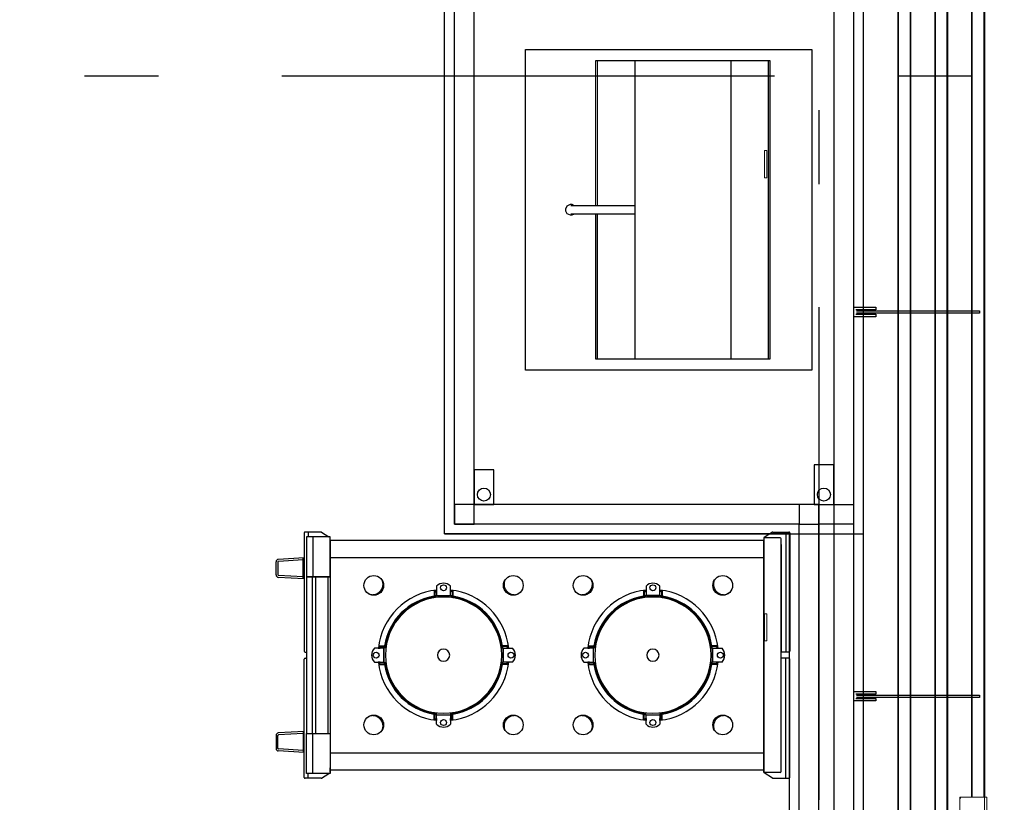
# Model space of a CAD drawing. Header units: millimetres. Extents: x -285236 to 84130, y -470 to 79511.
# Tile 129 of 192: x 8336 to 10334, y 42308 to 43897. Entities that reach past the tile are written whole.
import ezdxf

# ---------------------------------------------------------------- set-up
doc = ezdxf.new("R2010")
doc.units = ezdxf.units.MM
doc.linetypes.add('NLRS_stramien', pattern=[1650, 1000, -250, 150, -250])
doc.layers.add('XREF', color=254, linetype='Continuous')

msp = doc.modelspace()

# ---------------------------------------------------------------- linework, layer by layer
at = {"layer": 'XREF', "linetype": 'NLRS_stramien'}
for p, q in [((9957.8696, 77962.7572), (9957.8696, 8370.0218)), ((-47232.6128, 43782.6047), (64223.889, 43782.6047))]:
    msp.add_line(p, q, dxfattribs=at)
at = {"layer": 'XREF'}
for p, q in [((10268.3725, 45078.5919), (10268.3725, 42318.5919)), ((10268.3725, 42318.5919), (10268.3725, 45078.5919)), ((10293.243, 42318.5919), (10293.243, 45078.5919)), ((10293.5952, 45078.5919), (10293.5952, 42318.5919)), ((9584.4891, 43207.9006), (9584.4891, 43812.7901)), ((9778.6299, 43812.7901), (9778.6299, 43208.3809)), ((9854.8025, 43812.7901), (9854.8025, 43208.3809)), ((9454.3415, 43519.651), (9584.4891, 43519.651)), ((9584.4891, 43501.666), (9454.3415, 43501.666)), ((9504.0633, 43501.666), (9504.0633, 43207.9006)), ((9508.2962, 43207.9006), (9508.2962, 43501.666)), ((8912.8129, 42854.5954), (8912.8129, 42614.5954)), ((8947.1349, 42856.5954), (8914.8129, 42856.5954)), ((8920.9092, 42856.5954), (8920.9092, 42846.7454)), ((8948.2076, 42856.2834), (8963.2165, 42846.7454)), ((9197.8696, 42852.6047), (10047.8696, 42852.6047)), ((9863.4182, 42856.2834), (9846.7402, 42845.6847)), ((9864.4909, 42856.5954), (9896.8129, 42856.5954)), ((9890.7166, 42856.5954), (9890.7166, 42612.5954)), ((9898.8129, 42854.5954), (9898.8129, 42614.5954)), ((9845.8129, 42843.9967), (9845.8129, 42835.0954)), ((9878.8129, 42844.5954), (9847.8129, 42844.5954)), ((9880.8129, 42831.0954), (9880.8129, 42613.5954)), ((8855.8097, 42769.4153), (8855.8097, 42796.0009)), ((8859.8097, 42796.0009), (8859.8097, 42769.4153)), ((8912.8129, 42804.1498), (8860.5084, 42800.9918)), ((8910.9363, 42800.0292), (8860.7495, 42796.9991)), ((8910.9363, 42761.3797), (8910.9363, 42804.0365)), ((8910.9363, 42765.387), (8860.7495, 42768.4171)), ((8912.8129, 42761.2664), (8860.5084, 42764.4244)), ((8928.9055, 42765.5954), (8928.9055, 42447.5954)), ((8935.8129, 42765.5954), (8935.8129, 42447.5954)), ((8960.8129, 42765.5954), (8960.8129, 42447.5954)), ((9176.8129, 42723.3454), (9175.6129, 42723.3454)), ((9214.8129, 42723.3454), (9216.0129, 42723.3454)), ((9601.8129, 42723.3454), (9600.6129, 42723.3454)), ((9639.8129, 42723.3454), (9641.0129, 42723.3454)), ((8914.8129, 42612.5954), (8917.9429, 42612.5954)), ((9079.0629, 42625.5954), (9079.0629, 42626.7954)), ((9312.5629, 42625.5954), (9312.5629, 42626.7954)), ((9504.0629, 42625.5954), (9504.0629, 42626.7954)), ((9737.5629, 42625.5954), (9737.5629, 42626.7954)), ((9896.8129, 42612.5954), (9881.8129, 42612.5954)), ((8912.8129, 42358.5954), (8912.8129, 42598.5954)), ((8914.8129, 42600.5954), (8917.9429, 42600.5954)), ((9079.0629, 42587.5954), (9079.0629, 42586.3954)), ((9312.5629, 42587.5954), (9312.5629, 42586.3954)), ((9504.0629, 42587.5954), (9504.0629, 42586.3954)), ((9737.5629, 42587.5954), (9737.5629, 42586.3954)), ((9880.8129, 42382.0954), (9880.8129, 42599.5954)), ((9896.8129, 42600.5954), (9881.8129, 42600.5954)), ((9890.7166, 42356.5954), (9890.7166, 42600.5954)), ((9898.8129, 42358.5954), (9898.8129, 42598.5954)), ((9176.8129, 42489.8454), (9175.6129, 42489.8454)), ((9214.8129, 42489.8454), (9216.0129, 42489.8454)), ((9601.8129, 42489.8454), (9600.6129, 42489.8454)), ((9639.8129, 42489.8454), (9641.0129, 42489.8454)), ((8912.8129, 42451.9245), (8860.5084, 42448.7665)), ((8910.9363, 42447.8039), (8860.7495, 42444.7737)), ((8910.9363, 42451.8112), (8910.9363, 42409.1544)), ((8855.8097, 42443.7756), (8855.8097, 42417.19)), ((8859.8097, 42417.19), (8859.8097, 42443.7756)), ((8912.8129, 42409.0411), (8860.5084, 42412.1991)), ((8910.9363, 42413.1617), (8860.7495, 42416.1918)), ((8965.8129, 42369.1941), (8965.8129, 42378.0954)), ((9845.8129, 42369.1941), (9845.8129, 42378.0954)), ((9863.4182, 42356.9074), (9846.7402, 42367.5062)), ((9878.8129, 42368.5954), (9847.8129, 42368.5954)), ((8947.1349, 42356.5954), (8914.8129, 42356.5954)), ((8920.9092, 42356.5954), (8920.9092, 42366.4454)), ((8948.2076, 42356.9074), (8963.2165, 42366.4454)), ((9864.4909, 42356.5954), (9896.8129, 42356.5954))]:
    msp.add_line(p, q, dxfattribs=at)
at = {"layer": 'XREF', "lineweight": 18}
for p, q in [((9508.2962, 43519.651), (9508.2962, 43812.7901)), ((9846.9553, 43575.7742), (9846.9553, 43630.7742)), ((9851.9553, 43630.7742), (9846.9553, 43630.7742)), ((9851.9553, 43630.7742), (9851.9553, 43575.7742)), ((9851.9553, 43575.7742), (9846.9553, 43575.7742)), ((9846.9553, 42635.7742), (9846.9553, 42690.7742)), ((9851.9553, 42690.7742), (9846.9553, 42690.7742)), ((9851.9553, 42690.7742), (9851.9553, 42635.7742)), ((9851.9553, 42635.7742), (9846.9553, 42635.7742))]:
    msp.add_line(p, q, dxfattribs=at)
at = {"layer": 'XREF', "linetype": 'Continuous'}
for p, q in [((8965.8129, 42804.5954), (9845.8129, 42804.5954)), ((8965.8129, 42408.5954), (9845.8129, 42408.5954))]:
    msp.add_line(p, q, dxfattribs=at)
at = {"layer": 'XREF', "lineweight": 9}
for p, q in [((10293.5952, 42318.5919), (10243.5952, 42318.5919)), ((10243.5952, 42318.5919), (10243.5952, 42238.5919)), ((10245.5952, 42316.5919), (10243.5952, 42316.5919)), ((10293.5952, 42238.5919), (10293.5952, 42318.5919)), ((10293.5952, 42318.5919), (10298.5952, 42318.5919)), ((10298.5952, 42318.5919), (10298.5952, 42238.5919))]:
    msp.add_line(p, q, dxfattribs=at)
at = {"layer": 'XREF', "flags": 128}
for points in [[(9197.8696, 46602.6047), (10047.8696, 46602.6047), (10047.8696, 40852.6047), (9197.8696, 40852.6047), (9197.8696, 41072.6047), (9897.8696, 41072.6047), (9897.8696, 42852.6047), (9197.8696, 42852.6047)], [(9943.674, 43185.1099), (9362.5064, 43185.1099), (9362.5064, 43836.0612), (9943.674, 43836.0612)]]:
    msp.add_lwpolyline(points, close=True, dxfattribs=at)
for points in [[(10143.4909, 40852.6047), (10143.4909, 46596.5336), (10118.4364, 46596.424), (10143.8371, 46596.424), (10143.8371, 40852.6047), (10118.3559, 40852.6047), (10118.3559, 46596.424), (10118.3559, 40852.6047)], [(10218.367, 40852.6047), (10218.367, 46596.5336), (10193.4965, 46596.5336), (10193.4965, 40852.6047), (10193.4965, 46596.424), (10218.7162, 46596.424), (10218.7162, 40852.6047), (10193.4965, 40852.6047)], [(9504.0633, 43212.761), (9504.0633, 43208.3809), (9859.0355, 43208.3809), (9859.0355, 43812.7901), (9504.0633, 43812.7901), (9504.0633, 43519.651)], [(9460.6807, 43501.666), (9456.4478, 43499.5597), (9453.2883, 43499.5597), (9446.949, 43502.7192), (9443.7692, 43508.0256), (9443.7692, 43512.2585), (9446.949, 43518.5978), (9453.2883, 43521.7573), (9456.4478, 43521.7573), (9460.6807, 43519.651)], [(10027.5204, 43312.6509), (10073.5573, 43312.6509), (10073.5573, 43307.6238), (10032.5474, 43307.6238)], [(10032.5474, 43298.6281), (10073.5573, 43298.6281), (10073.5573, 43293.6011), (10027.5204, 43293.6011)], [(10034.1349, 43305.5072), (10283.3689, 43305.5072), (10283.3689, 43300.4802), (10034.1349, 43300.4802)], [(8930.8129, 42846.7454), (8930.8129, 42765.5954), (8965.8129, 42765.5954), (8965.8129, 42846.7454), (8930.8129, 42846.7454), (8917.9429, 42846.7454), (8917.9429, 42765.5954), (8930.8129, 42765.5954)], [(9845.8129, 42842.5954), (9845.8129, 42606.5954), (9845.8129, 42839.5954), (8965.8129, 42839.5954), (8965.8129, 42606.5954), (8965.8129, 42373.5954), (9845.8129, 42373.5954), (9845.8129, 42606.5954), (9845.8129, 42370.5954)], [(9880.8129, 42370.5954), (9880.8129, 42606.5954), (9880.8129, 42842.5954)], [(8965.8129, 42765.5954), (8917.9429, 42765.5954), (8917.9429, 42447.5954), (8965.8129, 42447.5954)], [(9176.8129, 42738.2313), (9176.8129, 42726.5617), (9176.8129, 42723.0557)], [(9178.3129, 42738.4391), (9178.3129, 42726.7572), (9178.3129, 42723.2906)], [(9180.3129, 42738.6892), (9180.3129, 42735.3454), (9181.8129, 42735.3454), (9181.8129, 42738.9536), (9181.8129, 42735.3454)], [(9180.8129, 42723.6382), (9180.8129, 42727.0467), (9180.8129, 42727.8454), (9195.8129, 42727.8454), (9210.8129, 42727.8454), (9210.8129, 42727.0467), (9210.8129, 42723.6382)], [(9181.8129, 42746.8226), (9181.8129, 42727.4554), (9209.8129, 42727.4554), (9209.8129, 42746.8226)], [(9211.3129, 42738.6892), (9211.3129, 42735.3454), (9209.8129, 42735.3454), (9209.8129, 42738.9536), (9209.8129, 42735.3454)], [(9213.3129, 42738.4391), (9213.3129, 42726.7572), (9213.3129, 42723.2906)], [(9214.8129, 42738.2313), (9214.8129, 42726.5617), (9214.8129, 42723.0557)], [(9601.8129, 42738.2313), (9601.8129, 42726.5617), (9601.8129, 42723.0557)], [(9603.3129, 42738.4391), (9603.3129, 42726.7572), (9603.3129, 42723.2906)], [(9606.8129, 42735.3454), (9606.8129, 42738.9536), (9606.8129, 42735.3454), (9605.3129, 42735.3454), (9605.3129, 42738.6892)], [(9635.8129, 42723.6382), (9635.8129, 42727.0467), (9635.8129, 42727.8454), (9620.8129, 42727.8454), (9605.8129, 42727.8454), (9605.8129, 42727.0467), (9605.8129, 42723.6382)], [(9606.8129, 42746.8226), (9606.8129, 42727.4554), (9634.8129, 42727.4554), (9634.8129, 42746.8226)], [(9636.3129, 42738.6892), (9636.3129, 42735.3454), (9634.8129, 42735.3454), (9634.8129, 42738.9536), (9634.8129, 42735.3454)], [(9638.3129, 42738.4391), (9638.3129, 42726.7572), (9638.3129, 42723.2906)], [(9639.8129, 42738.2313), (9639.8129, 42726.5617), (9639.8129, 42723.0557)], [(9175.6129, 42722.8536), (9175.6129, 42723.8454), (9172.6129, 42723.8454), (9172.6129, 42722.2923)], [(9178.3129, 42724.5954), (9179.3129, 42724.5954), (9179.3129, 42723.4361)], [(9213.3129, 42724.5954), (9212.3129, 42724.5954), (9212.3129, 42723.4361)], [(9216.0129, 42722.8536), (9216.0129, 42723.8454), (9219.0129, 42723.8454), (9219.0129, 42722.2923)], [(9600.6129, 42722.8536), (9600.6129, 42723.8454), (9597.6129, 42723.8454), (9597.6129, 42722.2923)], [(9603.3129, 42724.5954), (9604.3129, 42724.5954), (9604.3129, 42723.4361)], [(9637.3129, 42723.4361), (9637.3129, 42724.5954), (9638.3129, 42724.5954)], [(9641.0129, 42722.8536), (9641.0129, 42723.8454), (9644.0129, 42723.8454), (9644.0129, 42722.2923)], [(9080.1161, 42629.7954), (9078.5629, 42629.7954), (9078.5629, 42626.7954), (9079.5548, 42626.7954)], [(9312.0711, 42626.7954), (9313.0629, 42626.7954), (9313.0629, 42629.7954), (9311.5098, 42629.7954)], [(9504.5548, 42626.7954), (9503.5629, 42626.7954), (9503.5629, 42629.7954), (9505.1161, 42629.7954)], [(9737.0711, 42626.7954), (9738.0629, 42626.7954), (9738.0629, 42629.7954), (9736.5098, 42629.7954)], [(9055.5857, 42592.5954), (9074.9529, 42592.5954), (9074.9529, 42620.5954), (9055.5857, 42620.5954)], [(9063.7192, 42622.0954), (9067.0629, 42622.0954), (9067.0629, 42620.5954), (9063.4548, 42620.5954), (9067.0629, 42620.5954)], [(9063.9693, 42624.0954), (9075.6512, 42624.0954), (9079.1178, 42624.0954)], [(9064.1771, 42625.5954), (9075.8466, 42625.5954), (9079.3526, 42625.5954)], [(9078.7702, 42621.5954), (9075.3616, 42621.5954), (9074.5629, 42621.5954), (9074.5629, 42606.5954), (9074.5629, 42591.5954), (9075.3616, 42591.5954), (9078.7702, 42591.5954)], [(9077.8129, 42624.0954), (9077.8129, 42623.0954), (9078.9722, 42623.0954)], [(9327.4488, 42625.5954), (9315.7792, 42625.5954), (9312.2732, 42625.5954)], [(9327.6566, 42624.0954), (9315.9747, 42624.0954), (9312.508, 42624.0954)], [(9313.8129, 42624.0954), (9313.8129, 42623.0954), (9312.6536, 42623.0954)], [(9312.8557, 42621.5954), (9316.2642, 42621.5954), (9317.0629, 42621.5954), (9317.0629, 42606.5954), (9317.0629, 42591.5954), (9316.2642, 42591.5954), (9312.8557, 42591.5954)], [(9336.0401, 42592.5954), (9316.6729, 42592.5954), (9316.6729, 42620.5954), (9336.0401, 42620.5954)], [(9327.9066, 42622.0954), (9324.5629, 42622.0954), (9324.5629, 42620.5954), (9328.1711, 42620.5954)], [(9480.5857, 42592.5954), (9499.9529, 42592.5954), (9499.9529, 42620.5954), (9480.5857, 42620.5954)], [(9488.7192, 42622.0954), (9492.0629, 42622.0954), (9492.0629, 42620.5954), (9488.4548, 42620.5954), (9492.0629, 42620.5954)], [(9488.9693, 42624.0954), (9500.6512, 42624.0954), (9504.1178, 42624.0954)], [(9489.1771, 42625.5954), (9500.8466, 42625.5954), (9504.3526, 42625.5954)], [(9503.7702, 42621.5954), (9500.3616, 42621.5954), (9499.5629, 42621.5954), (9499.5629, 42606.5954), (9499.5629, 42591.5954), (9500.3616, 42591.5954), (9503.7702, 42591.5954)], [(9502.8129, 42624.0954), (9502.8129, 42623.0954), (9503.9722, 42623.0954)], [(9752.4488, 42625.5954), (9740.7792, 42625.5954), (9737.2732, 42625.5954)], [(9752.6566, 42624.0954), (9740.9747, 42624.0954), (9737.508, 42624.0954)], [(9738.8129, 42624.0954), (9738.8129, 42623.0954), (9737.6536, 42623.0954)], [(9737.8557, 42621.5954), (9741.2642, 42621.5954), (9742.0629, 42621.5954), (9742.0629, 42606.5954), (9742.0629, 42591.5954), (9741.2642, 42591.5954), (9737.8557, 42591.5954)], [(9761.0401, 42592.5954), (9741.6729, 42592.5954), (9741.6729, 42620.5954), (9761.0401, 42620.5954)], [(9753.1711, 42620.5954), (9749.5629, 42620.5954), (9749.5629, 42622.0954), (9752.9066, 42622.0954)], [(9063.7192, 42591.0954), (9067.0629, 42591.0954), (9067.0629, 42592.5954), (9063.4548, 42592.5954), (9067.0629, 42592.5954)], [(9063.9693, 42589.0954), (9075.6512, 42589.0954), (9079.1178, 42589.0954)], [(9064.1771, 42587.5954), (9075.8466, 42587.5954), (9079.3526, 42587.5954)], [(9078.9722, 42590.0954), (9077.8129, 42590.0954), (9077.8129, 42589.0954)], [(9327.4488, 42587.5954), (9315.7792, 42587.5954), (9312.2732, 42587.5954)], [(9327.6566, 42589.0954), (9315.9747, 42589.0954), (9312.508, 42589.0954)], [(9312.6536, 42590.0954), (9313.8129, 42590.0954), (9313.8129, 42589.0954)], [(9328.1711, 42592.5954), (9324.5629, 42592.5954), (9324.5629, 42591.0954), (9327.9066, 42591.0954)], [(9492.0629, 42592.5954), (9488.4548, 42592.5954), (9492.0629, 42592.5954), (9492.0629, 42591.0954), (9488.7192, 42591.0954)], [(9488.9693, 42589.0954), (9500.6512, 42589.0954), (9504.1178, 42589.0954)], [(9489.1771, 42587.5954), (9500.8466, 42587.5954), (9504.3526, 42587.5954)], [(9502.8129, 42589.0954), (9502.8129, 42590.0954), (9503.9722, 42590.0954)], [(9752.4488, 42587.5954), (9740.7792, 42587.5954), (9737.2732, 42587.5954)], [(9752.6566, 42589.0954), (9740.9747, 42589.0954), (9737.508, 42589.0954)], [(9738.8129, 42589.0954), (9738.8129, 42590.0954), (9737.6536, 42590.0954)], [(9753.1711, 42592.5954), (9749.5629, 42592.5954), (9749.5629, 42591.0954), (9752.9066, 42591.0954)], [(9079.5548, 42586.3954), (9078.5629, 42586.3954), (9078.5629, 42583.3954), (9080.1161, 42583.3954)], [(9312.0711, 42586.3954), (9313.0629, 42586.3954), (9313.0629, 42583.3954), (9311.5098, 42583.3954)], [(9505.1161, 42583.3954), (9503.5629, 42583.3954), (9503.5629, 42586.3954), (9504.5548, 42586.3954)], [(9736.5098, 42583.3954), (9738.0629, 42583.3954), (9738.0629, 42586.3954), (9737.0711, 42586.3954)], [(10027.5204, 42532.6701), (10073.5573, 42532.6701), (10073.5573, 42527.6431), (10032.5474, 42527.6431)], [(10032.5474, 42518.6474), (10073.5573, 42518.6474), (10073.5573, 42513.6204), (10027.5204, 42513.6204)], [(10034.1349, 42525.5264), (10283.3689, 42525.5264), (10283.3689, 42520.4994), (10034.1349, 42520.4994)], [(9175.6129, 42490.3373), (9175.6129, 42489.3454), (9172.6129, 42489.3454), (9172.6129, 42490.8986)], [(9176.8129, 42474.9596), (9176.8129, 42486.6291), (9176.8129, 42490.1351)], [(9178.3129, 42474.7518), (9178.3129, 42486.4337), (9178.3129, 42489.9003)], [(9178.3129, 42488.5954), (9179.3129, 42488.5954), (9179.3129, 42489.7547)], [(9180.8129, 42489.5527), (9180.8129, 42486.1442), (9180.8129, 42485.3454), (9195.8129, 42485.3454), (9210.8129, 42485.3454), (9210.8129, 42486.1442), (9210.8129, 42489.5527)], [(9213.3129, 42488.5954), (9212.3129, 42488.5954), (9212.3129, 42489.7547)], [(9213.3129, 42474.7518), (9213.3129, 42486.4337), (9213.3129, 42489.9003)], [(9214.8129, 42474.9596), (9214.8129, 42486.6291), (9214.8129, 42490.1351)], [(9216.0129, 42490.3373), (9216.0129, 42489.3454), (9219.0129, 42489.3454), (9219.0129, 42490.8986)], [(9597.6129, 42490.8986), (9597.6129, 42489.3454), (9600.6129, 42489.3454), (9600.6129, 42490.3373)], [(9601.8129, 42474.9596), (9601.8129, 42486.6291), (9601.8129, 42490.1351)], [(9603.3129, 42474.7518), (9603.3129, 42486.4337), (9603.3129, 42489.9003)], [(9603.3129, 42488.5954), (9604.3129, 42488.5954), (9604.3129, 42489.7547)], [(9605.8129, 42489.5527), (9605.8129, 42486.1442), (9605.8129, 42485.3454), (9620.8129, 42485.3454), (9635.8129, 42485.3454), (9635.8129, 42486.1442), (9635.8129, 42489.5527)], [(9637.3129, 42489.7547), (9637.3129, 42488.5954), (9638.3129, 42488.5954)], [(9638.3129, 42474.7518), (9638.3129, 42486.4337), (9638.3129, 42489.9003)], [(9639.8129, 42474.9596), (9639.8129, 42486.6291), (9639.8129, 42490.1351)], [(9641.0129, 42490.3373), (9641.0129, 42489.3454), (9644.0129, 42489.3454), (9644.0129, 42490.8986)], [(9180.3129, 42474.5017), (9180.3129, 42477.8454), (9181.8129, 42477.8454), (9181.8129, 42474.2373), (9181.8129, 42477.8454)], [(9181.8129, 42466.3682), (9181.8129, 42485.7354), (9209.8129, 42485.7354), (9209.8129, 42466.3682)], [(9211.3129, 42474.5017), (9211.3129, 42477.8454), (9209.8129, 42477.8454), (9209.8129, 42474.2373), (9209.8129, 42477.8454)], [(9605.3129, 42474.5017), (9605.3129, 42477.8454), (9606.8129, 42477.8454), (9606.8129, 42474.2373), (9606.8129, 42477.8454)], [(9606.8129, 42466.3682), (9606.8129, 42485.7354), (9634.8129, 42485.7354), (9634.8129, 42466.3682)], [(9636.3129, 42474.5017), (9636.3129, 42477.8454), (9634.8129, 42477.8454), (9634.8129, 42474.2373), (9634.8129, 42477.8454)], [(8930.8129, 42366.4454), (8930.8129, 42447.5954), (8965.8129, 42447.5954), (8965.8129, 42366.4454), (8930.8129, 42366.4454), (8917.9429, 42366.4454), (8917.9429, 42447.5954), (8930.8129, 42447.5954)]]:
    msp.add_lwpolyline(points, dxfattribs=at)
at = {"layer": 'XREF', "linetype": 'Continuous', "flags": 128}
for points in [[(9217.8696, 46582.6047), (10027.8696, 46582.6047), (10027.8696, 40872.6047), (9217.8696, 40872.6047), (9217.8696, 41052.6047), (9917.8696, 41052.6047), (9917.8696, 42872.6047), (9217.8696, 42872.6047)], [(9217.8696, 46542.6047), (9217.8696, 46582.6047), (9257.8696, 46582.6047), (9257.8696, 46542.6047), (9987.8696, 46542.6047), (9987.8696, 40912.6047), (9257.8696, 40912.6047), (9257.8696, 41012.6047), (9957.8696, 41012.6047), (9957.8696, 42912.6047), (9257.8696, 42912.6047), (9257.8696, 46542.6047)], [(9947.8696, 42912.6047), (9987.8696, 42912.6047), (9987.8696, 42992.6047), (9947.8696, 42992.6047)], [(9257.8696, 42912.6047), (9297.8696, 42912.6047), (9297.8696, 42982.6047), (9257.8696, 42982.6047)], [(9217.8696, 42872.6047), (9257.8696, 42872.6047), (9257.8696, 42912.6047), (9217.8696, 42912.6047)], [(9917.8696, 42872.6047), (9957.8696, 42872.6047), (9957.8696, 42912.6047), (9917.8696, 42912.6047)], [(10027.8696, 42872.6047), (9957.8696, 42872.6047), (9957.8696, 42912.6047), (10027.8696, 42912.6047)]]:
    msp.add_lwpolyline(points, close=True, dxfattribs=at)
at = {"layer": 'XREF', "linetype": 'Continuous'}
for centre in [(9277.8696, 42932.6047), (9967.8696, 42932.6047)]:
    msp.add_circle(centre, 13.2114, dxfattribs=at)
at = {"layer": 'XREF'}
for centre, radius in [((9054.1724, 42748.236), 20), ((9337.4535, 42748.236), 20), ((9479.1724, 42748.236), 20), ((9762.4535, 42748.236), 20), ((9195.8129, 42743.4554), 6), ((9620.8129, 42743.4554), 6), ((9058.9529, 42606.5954), 6), ((9332.6729, 42606.5954), 6), ((9483.9529, 42606.5954), 6), ((9757.6729, 42606.5954), 6), ((9054.1724, 42464.9549), 20), ((9195.8129, 42469.7354), 6), ((9337.4535, 42464.9549), 20), ((9479.1724, 42464.9549), 20), ((9620.8129, 42469.7354), 6), ((9762.4535, 42464.9549), 20)]:
    msp.add_circle(centre, radius, dxfattribs=at)
for centre, radius, start, end in [((8914.8129, 42854.5954), 2, 90, 180), ((8947.1349, 42854.5954), 2, 57.5644602, 90), ((9864.4909, 42854.5954), 2, 90, 122.4355398), ((9896.8129, 42854.5954), 2, 0, 90), ((9847.8129, 42843.9967), 2, 122.4355398, 180), ((9847.8129, 42842.5954), 2, 90, 180), ((9878.8129, 42842.5954), 2, 0, 90), ((8860.8097, 42796.0009), 5, 93.4551734, 180), ((8860.8097, 42796.0009), 1, 93.4551734, 180), ((8860.8097, 42769.4153), 5, 180, 266.5448266), ((8860.8097, 42769.4153), 1, 180, 266.5448266), ((9057.2697, 42751.3334), 15.6196, 19.8464599, 45), ((9052.9988, 42750.6674), 20.0338, 335.0712758, 356.4156628), ((9055.0659, 42750.5379), 17.9626, 356.4156628, 19.8464599), ((9195.8129, 42732.5398), 20, 45.572996, 134.427004), ((9336.5599, 42750.5379), 17.9626, 160.1535401, 183.5843372), ((9338.627, 42750.6674), 20.0338, 183.5843372, 204.9287242), ((9334.3561, 42751.3334), 15.6196, 135, 160.1535401), ((9482.2697, 42751.3334), 15.6196, 19.8464599, 45), ((9477.9988, 42750.6674), 20.0338, 335.0712758, 356.4156628), ((9480.0659, 42750.5379), 17.9626, 356.4156628, 19.8464599), ((9620.8129, 42732.5398), 20, 45.572996, 134.427004), ((9761.5599, 42750.5379), 17.9626, 160.1535401, 183.5843372), ((9763.627, 42750.6674), 20.0338, 183.5843372, 204.9287242), ((9759.3561, 42751.3334), 15.6196, 135, 160.1535401), ((9051.075, 42745.1386), 15.6196, 225, 250.1535401), ((9051.8704, 42747.3424), 17.9626, 250.1535401, 273.5843372), ((9051.7409, 42749.4096), 20.0338, 273.5843372, 294.9287242), ((9050.6486, 42751.7598), 22.6255, 294.9287242, 315), ((9195.8129, 42606.5954), 133, 96.0423284, 173.9576716), ((9050.6486, 42751.7598), 22.6255, 315, 335.0712758), ((9195.8129, 42606.5954), 133, 6.0423284, 83.9576716), ((9340.9773, 42751.7598), 22.6255, 204.9287242, 225), ((9340.9773, 42751.7598), 22.6255, 225, 245.0712758), ((9339.8849, 42749.4096), 20.0338, 245.0712758, 266.4156628), ((9339.7554, 42747.3424), 17.9626, 266.4156628, 289.8464599), ((9340.5509, 42745.1386), 15.6196, 289.8464599, 315), ((9476.075, 42745.1386), 15.6196, 225, 250.1535401), ((9476.8704, 42747.3424), 17.9626, 250.1535401, 273.5843372), ((9476.7409, 42749.4096), 20.0338, 273.5843372, 294.9287242), ((9475.6486, 42751.7598), 22.6255, 294.9287242, 315), ((9620.8129, 42606.5954), 133, 96.0423284, 173.9576716), ((9475.6486, 42751.7598), 22.6255, 315, 335.0712758), ((9620.8129, 42606.5954), 133, 6.0423284, 83.9576716), ((9765.9773, 42751.7598), 22.6255, 204.9287242, 225), ((9765.9773, 42751.7598), 22.6255, 225, 245.0712758), ((9764.8849, 42749.4096), 20.0338, 245.0712758, 266.4156628), ((9764.7554, 42747.3424), 17.9626, 266.4156628, 289.8464599), ((9765.5509, 42745.1386), 15.6196, 289.8464599, 315), ((9195.8129, 42606.5954), 121.25, 99.0154638, 170.9845362), ((9195.8129, 42606.5954), 118, 90, 180), ((9195.8129, 42606.5954), 119.25, 101.2183942, 168.7816058), ((9187.8379, 42718.8454), 16.025, 161.8194462, 167.9084399), ((9195.8129, 42606.5954), 119.25, 99.1679593, 100.5082958), ((9195.8129, 42606.5954), 121.25, 97.1063434, 98.2984769), ((9195.8129, 42606.5954), 119.25, 97.226158, 98.3031625), ((9195.8129, 42606.5954), 118, 0, 90), ((9195.8129, 42606.5954), 121.25, 81.7015231, 82.8936566), ((9195.8129, 42606.5954), 121.25, 81.7015231, 82.8936566), ((9195.8129, 42606.5954), 119.25, 81.6968375, 82.773842), ((9195.8129, 42606.5954), 119.25, 81.6968375, 82.773842), ((9195.8129, 42606.5954), 121.25, 9.0154638, 80.9845362), ((9195.8129, 42606.5954), 119.25, 79.4917042, 80.8320407), ((9195.8129, 42606.5954), 119.25, 79.4917042, 80.8320407), ((9195.8129, 42606.5954), 119.25, 79.4917042, 80.8320407), ((9203.7879, 42718.8454), 16.025, 12.0915601, 18.1805538), ((9195.8129, 42606.5954), 119.25, 11.2183942, 78.7816058), ((9620.8129, 42606.5954), 121.25, 99.0154638, 170.9845362), ((9620.8129, 42606.5954), 118, 90, 180), ((9620.8129, 42606.5954), 119.25, 101.2183942, 168.7816058), ((9612.8379, 42718.8454), 16.025, 161.8194462, 167.9084399), ((9620.8129, 42606.5954), 119.25, 99.1679593, 100.5082958), ((9620.8129, 42606.5954), 121.25, 97.1063434, 98.2984769), ((9620.8129, 42606.5954), 119.25, 97.226158, 98.3031625), ((9620.8129, 42606.5954), 118, 0, 90), ((9620.8129, 42606.5954), 121.25, 81.7015231, 82.8936566), ((9620.8129, 42606.5954), 121.25, 81.7015231, 82.8936566), ((9620.8129, 42606.5954), 119.25, 81.6968375, 82.773842), ((9620.8129, 42606.5954), 119.25, 81.6968375, 82.773842), ((9620.8129, 42606.5954), 121.25, 9.0154638, 80.9845362), ((9620.8129, 42606.5954), 119.25, 79.4917042, 80.8320407), ((9620.8129, 42606.5954), 119.25, 79.4917042, 80.8320407), ((9620.8129, 42606.5954), 119.25, 79.4917042, 80.8320407), ((9628.7879, 42718.8454), 16.025, 12.0915601, 18.1805538), ((9620.8129, 42606.5954), 119.25, 11.2183942, 78.7816058), ((9195.8129, 42606.5954), 119.25, 169.4917042, 170.8320407), ((9195.8129, 42606.5954), 119.25, 169.4917042, 170.8320407), ((9195.8129, 42606.5954), 119.25, 169.4917042, 170.8320407), ((9083.5629, 42614.5704), 16.025, 102.0915601, 108.1805538), ((9308.0629, 42614.5704), 16.025, 71.8194462, 77.9084399), ((9195.8129, 42606.5954), 119.25, 9.1679593, 10.5082958), ((9620.8129, 42606.5954), 119.25, 169.4917042, 170.8320407), ((9620.8129, 42606.5954), 119.25, 169.4917042, 170.8320407), ((9620.8129, 42606.5954), 119.25, 169.4917042, 170.8320407), ((9508.5629, 42614.5704), 16.025, 102.0915601, 108.1805538), ((9733.0629, 42614.5704), 16.025, 71.8194462, 77.9084399), ((9620.8129, 42606.5954), 119.25, 9.1679593, 10.5082958), ((8914.8129, 42614.5954), 2, 180, 270), ((9069.8686, 42606.5954), 20, 135.572996, 224.427004), ((9195.8129, 42606.5954), 121.25, 171.7015231, 172.8936566), ((9195.8129, 42606.5954), 121.25, 171.7015231, 172.8936566), ((9195.8129, 42606.5954), 119.25, 171.6968375, 172.773842), ((9195.8129, 42606.5954), 119.25, 171.6968375, 172.773842), ((9195.8129, 42606.5954), 12.5, 90, 180), ((9195.8129, 42606.5954), 12.5, 0, 90), ((9195.8129, 42606.5954), 119.25, 7.226158, 8.3031625), ((9195.8129, 42606.5954), 121.25, 7.1063434, 8.2984769), ((9321.7573, 42606.5954), 20, 315.572996, 44.427004), ((9494.8686, 42606.5954), 20, 135.572996, 224.427004), ((9620.8129, 42606.5954), 121.25, 171.7015231, 172.8936566), ((9620.8129, 42606.5954), 121.25, 171.7015231, 172.8936566), ((9620.8129, 42606.5954), 119.25, 171.6968375, 172.773842), ((9620.8129, 42606.5954), 119.25, 171.6968375, 172.773842), ((9620.8129, 42606.5954), 12.5, 90, 180), ((9620.8129, 42606.5954), 12.5, 0, 90), ((9620.8129, 42606.5954), 119.25, 7.226158, 8.3031625), ((9620.8129, 42606.5954), 121.25, 7.1063434, 8.2984769), ((9746.7573, 42606.5954), 20, 315.572996, 44.427004), ((9881.8129, 42613.5954), 1, 180, 270), ((9896.8129, 42614.5954), 2, 270, 0), ((8914.8129, 42598.5954), 2, 90, 180), ((9195.8129, 42606.5954), 133, 186.0423284, 263.9576716), ((9195.8129, 42606.5954), 121.25, 187.1063434, 188.2984769), ((9195.8129, 42606.5954), 121.25, 189.0154638, 260.9845362), ((9195.8129, 42606.5954), 119.25, 187.226158, 188.3031625), ((9195.8129, 42606.5954), 118, 180, 270), ((9195.8129, 42606.5954), 119.25, 189.1679593, 190.5082958), ((9195.8129, 42606.5954), 12.5, 180, 270), ((9195.8129, 42606.5954), 118, 270, 0), ((9195.8129, 42606.5954), 12.5, 270, 0), ((9195.8129, 42606.5954), 133, 276.0423284, 353.9576716), ((9195.8129, 42606.5954), 121.25, 279.0154638, 350.9845362), ((9195.8129, 42606.5954), 119.25, 349.4917042, 350.8320407), ((9195.8129, 42606.5954), 119.25, 349.4917042, 350.8320407), ((9195.8129, 42606.5954), 119.25, 349.4917042, 350.8320407), ((9195.8129, 42606.5954), 119.25, 351.6968375, 352.773842), ((9195.8129, 42606.5954), 119.25, 351.6968375, 352.773842), ((9195.8129, 42606.5954), 121.25, 351.7015231, 352.8936566), ((9195.8129, 42606.5954), 121.25, 351.7015231, 352.8936566), ((9620.8129, 42606.5954), 133, 186.0423284, 263.9576716), ((9620.8129, 42606.5954), 121.25, 187.1063434, 188.2984769), ((9620.8129, 42606.5954), 121.25, 189.0154638, 260.9845362), ((9620.8129, 42606.5954), 119.25, 187.226158, 188.3031625), ((9620.8129, 42606.5954), 118, 180, 270), ((9620.8129, 42606.5954), 119.25, 189.1679593, 190.5082958), ((9620.8129, 42606.5954), 12.5, 180, 270), ((9620.8129, 42606.5954), 118, 270, 0), ((9620.8129, 42606.5954), 12.5, 270, 0), ((9620.8129, 42606.5954), 133, 276.0423284, 353.9576716), ((9620.8129, 42606.5954), 121.25, 279.0154638, 350.9845362), ((9620.8129, 42606.5954), 119.25, 349.4917042, 350.8320407), ((9620.8129, 42606.5954), 119.25, 349.4917042, 350.8320407), ((9620.8129, 42606.5954), 119.25, 349.4917042, 350.8320407), ((9620.8129, 42606.5954), 119.25, 351.6968375, 352.773842), ((9620.8129, 42606.5954), 119.25, 351.6968375, 352.773842), ((9620.8129, 42606.5954), 121.25, 351.7015231, 352.8936566), ((9620.8129, 42606.5954), 121.25, 351.7015231, 352.8936566), ((9881.8129, 42599.5954), 1, 90, 180), ((9896.8129, 42598.5954), 2, 0, 90), ((9083.5629, 42598.6204), 16.025, 251.8194462, 257.9084399), ((9195.8129, 42606.5954), 119.25, 191.2183942, 258.7816058), ((9195.8129, 42606.5954), 119.25, 281.2183942, 348.7816058), ((9308.0629, 42598.6204), 16.025, 282.0915601, 288.1805538), ((9508.5629, 42598.6204), 16.025, 251.8194462, 257.9084399), ((9620.8129, 42606.5954), 119.25, 191.2183942, 258.7816058), ((9620.8129, 42606.5954), 119.25, 281.2183942, 348.7816058), ((9733.0629, 42598.6204), 16.025, 282.0915601, 288.1805538), ((9187.8379, 42494.3454), 16.025, 192.0915601, 198.1805538), ((9195.8129, 42606.5954), 119.25, 259.4917042, 260.8320407), ((9195.8129, 42606.5954), 119.25, 259.4917042, 260.8320407), ((9195.8129, 42606.5954), 119.25, 259.4917042, 260.8320407), ((9195.8129, 42606.5954), 119.25, 261.6968375, 262.773842), ((9195.8129, 42606.5954), 119.25, 261.6968375, 262.773842), ((9195.8129, 42606.5954), 119.25, 277.226158, 278.3031625), ((9195.8129, 42606.5954), 119.25, 279.1679593, 280.5082958), ((9203.7879, 42494.3454), 16.025, 341.8194462, 347.9084399), ((9612.8379, 42494.3454), 16.025, 192.0915601, 198.1805538), ((9620.8129, 42606.5954), 119.25, 259.4917042, 260.8320407), ((9620.8129, 42606.5954), 119.25, 259.4917042, 260.8320407), ((9620.8129, 42606.5954), 119.25, 259.4917042, 260.8320407), ((9620.8129, 42606.5954), 119.25, 261.6968375, 262.773842), ((9620.8129, 42606.5954), 119.25, 261.6968375, 262.773842), ((9620.8129, 42606.5954), 119.25, 277.226158, 278.3031625), ((9620.8129, 42606.5954), 119.25, 279.1679593, 280.5082958), ((9628.7879, 42494.3454), 16.025, 341.8194462, 347.9084399), ((9051.075, 42468.0523), 15.6196, 109.8464599, 135), ((9051.8704, 42465.8484), 17.9626, 86.4156628, 109.8464599), ((9051.7409, 42463.7813), 20.0338, 65.0712758, 86.4156628), ((9050.6486, 42461.4311), 22.6255, 45, 65.0712758), ((9050.6486, 42461.4311), 22.6255, 24.9287242, 45), ((9052.9988, 42462.5235), 20.0338, 3.5843372, 24.9287242), ((9195.8129, 42606.5954), 121.25, 261.7015231, 262.8936566), ((9195.8129, 42606.5954), 121.25, 261.7015231, 262.8936566), ((9195.8129, 42606.5954), 121.25, 277.1063434, 278.2984769), ((9338.627, 42462.5235), 20.0338, 155.0712758, 176.4156628), ((9340.9773, 42461.4311), 22.6255, 135, 155.0712758), ((9340.9773, 42461.4311), 22.6255, 114.9287242, 135), ((9339.8849, 42463.7813), 20.0338, 93.5843372, 114.9287242), ((9339.7554, 42465.8484), 17.9626, 70.1535401, 93.5843372), ((9340.5509, 42468.0523), 15.6196, 45, 70.1535401), ((9476.075, 42468.0523), 15.6196, 109.8464599, 135), ((9476.8704, 42465.8484), 17.9626, 86.4156628, 109.8464599), ((9476.7409, 42463.7813), 20.0338, 65.0712758, 86.4156628), ((9475.6486, 42461.4311), 22.6255, 45, 65.0712758), ((9475.6486, 42461.4311), 22.6255, 24.9287242, 45), ((9477.9988, 42462.5235), 20.0338, 3.5843372, 24.9287242), ((9620.8129, 42606.5954), 121.25, 261.7015231, 262.8936566), ((9620.8129, 42606.5954), 121.25, 261.7015231, 262.8936566), ((9620.8129, 42606.5954), 121.25, 277.1063434, 278.2984769), ((9763.627, 42462.5235), 20.0338, 155.0712758, 176.4156628), ((9765.9773, 42461.4311), 22.6255, 135, 155.0712758), ((9765.9773, 42461.4311), 22.6255, 114.9287242, 135), ((9764.8849, 42463.7813), 20.0338, 93.5843372, 114.9287242), ((9764.7554, 42465.8484), 17.9626, 70.1535401, 93.5843372), ((9765.5509, 42468.0523), 15.6196, 45, 70.1535401), ((8860.8097, 42443.7756), 5, 93.4551734, 180), ((9057.2697, 42461.8575), 15.6196, 315, 340.1535401), ((9055.0659, 42462.6529), 17.9626, 340.1535401, 3.5843372), ((9195.8129, 42480.6511), 20, 225.572996, 314.427004), ((9336.5599, 42462.6529), 17.9626, 176.4156628, 199.8464599), ((9334.3561, 42461.8575), 15.6196, 199.8464599, 225), ((9482.2697, 42461.8575), 15.6196, 315, 340.1535401), ((9480.0659, 42462.6529), 17.9626, 340.1535401, 3.5843372), ((9620.8129, 42480.6511), 20, 225.572996, 314.427004), ((9761.5599, 42462.6529), 17.9626, 176.4156628, 199.8464599), ((9759.3561, 42461.8575), 15.6196, 199.8464599, 225), ((8860.8097, 42443.7756), 1, 93.4551734, 180), ((8860.8097, 42417.19), 5, 180, 266.5448266), ((8860.8097, 42417.19), 1, 180, 266.5448266), ((9847.8129, 42370.5954), 2, 180, 270), ((9847.8129, 42369.1941), 2, 180, 237.5644602), ((9878.8129, 42370.5954), 2, 270, 0), ((8914.8129, 42358.5954), 2, 180, 270), ((8947.1349, 42358.5954), 2, 270, 302.4355398), ((9864.4909, 42358.5954), 2, 237.5644602, 270), ((9896.8129, 42358.5954), 2, 270, 0)]:
    msp.add_arc(centre, radius, start, end, dxfattribs=at)

doc.saveas('drawing.dxf')
